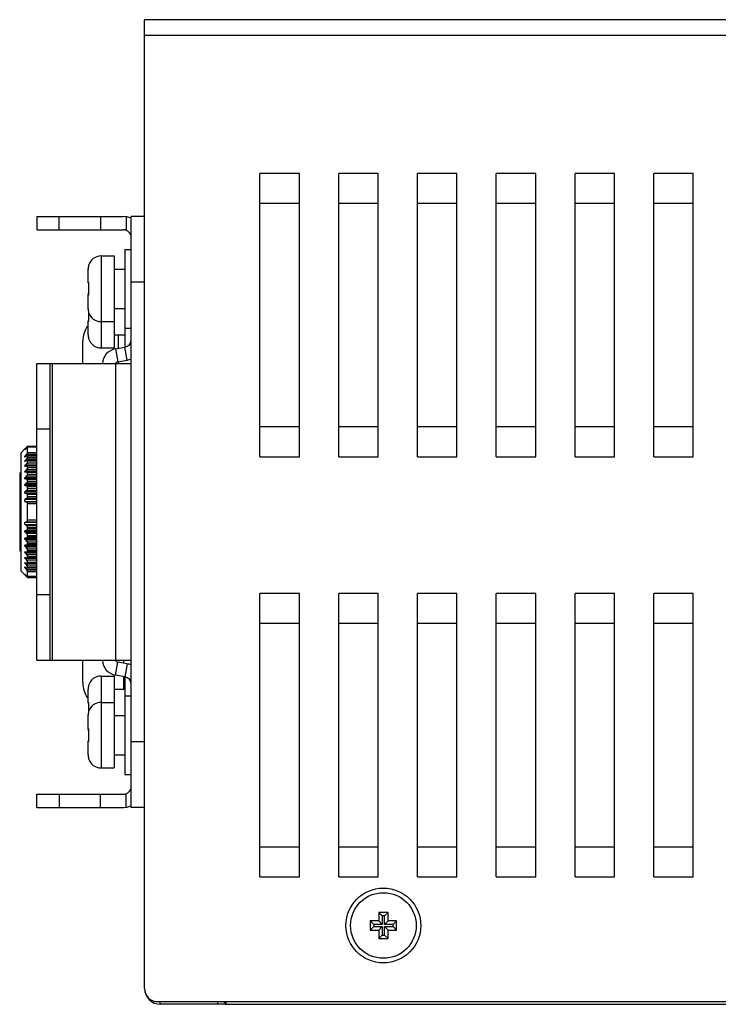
# Model space of a CAD drawing. Extents: x 758 to 1649, y -76 to 554.
# Tile 3 of 20: x 949 to 1002, y 169 to 244. Entities that reach past the tile are written whole.
import ezdxf

# ---------------------------------------------------------------- set-up
doc = ezdxf.new("R2010")
doc.units = 0
doc.header["$LTSCALE"] = 2
doc.header["$MEASUREMENT"] = 0
for name, color, linetype in [('3100320300-SDXF_CONTINUO66', 7, 'CONTINUOUS'), ('3105460500_DXF_CONTINUOU60', 7, 'CONTINUOUS'), ('3991140200_BDXF_CONTINUO51', 7, 'CONTINUOUS'), ('3991140300_CDXF_CONTINUO47', 7, 'CONTINUOUS'), ('46-111-501-1DXF_CONTINUO67', 7, 'CONTINUOUS'), ('BACK_PLATE_2DXF_CONTINUO65', 7, 'CONTINUOUS'), ('SNAP_2_DXF_CONTINUOUS_LINE', 7, 'CONTINUOUS')]:
    doc.layers.add(name, color=color, linetype=linetype)

msp = doc.modelspace()

# ---------------------------------------------------------------- linework, layer by layer
at = {"layer": '3100320300-SDXF_CONTINUO66', "color": 7, "linetype": 'Continuous'}
for p, q in [((956.834, 226.141), (956.834, 220.141)), ((956.834, 226.141), (957.334, 226.141)), ((955.034, 225.641), (955.034, 220.641)), ((955.034, 225.641), (956.034, 225.641)), ((956.034, 225.641), (956.034, 220.641)), ((954.034, 224.559), (954.034, 223.632)), ((954.034, 224.559), (954.034, 223.632)), ((954.047, 224.727), (954.047, 224.726)), ((954.068, 224.836), (954.062, 224.81)), ((954.075, 224.871), (954.067, 224.833)), ((954.078, 224.883), (954.075, 224.869)), ((954.08, 224.892), (954.078, 224.882)), ((954.082, 224.905), (954.082, 224.906)), ((956.034, 224.641), (956.834, 224.641)), ((954.079, 223.521), (954.082, 223.49)), ((954.068, 222.836), (954.062, 222.81)), ((954.075, 222.869), (954.067, 222.833)), ((954.08, 222.889), (954.071, 222.848)), ((954.082, 223.455), (954.075, 223.246)), ((954.075, 223.247), (954.075, 223.037)), ((954.075, 223.038), (954.081, 222.845)), ((954.078, 222.883), (954.075, 222.869)), ((954.08, 222.765), (954.076, 222.74)), ((954.08, 222.892), (954.078, 222.883)), ((954.082, 222.795), (954.08, 222.764)), ((954.086, 223.437), (954.081, 223.437)), ((954.081, 222.845), (954.082, 222.83)), ((954.086, 222.845), (954.081, 222.845)), ((954.082, 223.49), (954.082, 223.454)), ((954.082, 222.83), (954.082, 222.795)), ((954.034, 222.65), (954.034, 221.724)), ((954.034, 222.65), (954.034, 221.724)), ((954.047, 222.726), (954.042, 222.688)), ((954.047, 222.727), (954.047, 222.726)), ((954.034, 221.724), (954.034, 221.632)), ((954.034, 221.724), (954.034, 221.632)), ((954.047, 221.556), (954.051, 221.533)), ((954.047, 221.556), (954.047, 221.556)), ((954.078, 221.347), (954.075, 221.246)), ((956.034, 221.641), (956.834, 221.641)), ((954.034, 220.65), (954.034, 219.724)), ((954.034, 220.65), (954.034, 219.724)), ((954.075, 221.247), (954.075, 221.037)), ((954.075, 221.038), (954.081, 220.845)), ((954.08, 220.765), (954.076, 220.74)), ((954.082, 220.795), (954.08, 220.764)), ((954.081, 220.845), (954.082, 220.83)), ((954.086, 220.845), (954.081, 220.845)), ((954.082, 220.83), (954.082, 220.795)), ((955.034, 220.641), (955.034, 218.641)), ((955.034, 220.641), (956.034, 220.641)), ((956.034, 220.641), (956.034, 218.641)), ((956.834, 220.141), (956.834, 218.693)), ((956.834, 220.141), (957.334, 220.141)), ((954.047, 219.556), (954.051, 219.533)), ((954.047, 219.556), (954.047, 219.556)), ((956.034, 219.641), (956.834, 219.641)), ((955.034, 218.641), (956.034, 218.641)), ((955.034, 193.641), (955.034, 191.641)), ((955.034, 193.641), (956.034, 193.641)), ((956.034, 193.641), (956.034, 191.641)), ((956.834, 193.59), (956.834, 192.141)), ((954.068, 192.836), (954.062, 192.81)), ((954.075, 192.871), (954.067, 192.833)), ((954.078, 192.883), (954.075, 192.869)), ((954.08, 192.892), (954.078, 192.882)), ((954.082, 192.905), (954.082, 192.906)), ((954.034, 192.559), (954.034, 191.632)), ((954.034, 192.559), (954.034, 191.632)), ((954.047, 192.727), (954.047, 192.726)), ((956.034, 192.641), (956.834, 192.641)), ((956.834, 192.141), (956.834, 186.141)), ((956.834, 192.141), (957.334, 192.141)), ((954.082, 191.455), (954.075, 191.246)), ((954.079, 191.521), (954.082, 191.49)), ((954.086, 191.437), (954.081, 191.437)), ((954.082, 191.49), (954.082, 191.454)), ((955.034, 191.641), (955.034, 186.641)), ((955.034, 191.641), (956.034, 191.641)), ((956.034, 191.641), (956.034, 186.641)), ((954.034, 190.65), (954.034, 190.558)), ((954.034, 190.65), (954.034, 190.558)), ((954.034, 190.559), (954.034, 189.632)), ((954.034, 190.559), (954.034, 189.632)), ((954.047, 190.727), (954.047, 190.726)), ((954.068, 190.836), (954.062, 190.81)), ((954.075, 190.871), (954.067, 190.833)), ((954.075, 191.247), (954.075, 191.037)), ((954.075, 191.038), (954.078, 190.935)), ((954.078, 190.883), (954.075, 190.869)), ((954.08, 190.892), (954.078, 190.882)), ((954.082, 190.905), (954.082, 190.906)), ((956.034, 190.641), (956.834, 190.641)), ((954.042, 189.594), (954.047, 189.556)), ((954.047, 189.556), (954.047, 189.556)), ((954.067, 189.449), (954.076, 189.411)), ((954.071, 189.435), (954.074, 189.422)), ((954.074, 189.422), (954.08, 189.393)), ((954.082, 189.455), (954.075, 189.246)), ((954.075, 189.247), (954.075, 189.037)), ((954.075, 189.038), (954.081, 188.845)), ((954.076, 189.411), (954.078, 189.4)), ((954.078, 189.4), (954.08, 189.39)), ((954.079, 189.521), (954.082, 189.49)), ((954.086, 189.437), (954.081, 189.437)), ((954.082, 189.49), (954.082, 189.454)), ((954.034, 188.65), (954.034, 187.724)), ((954.034, 188.65), (954.034, 187.724)), ((954.08, 188.765), (954.076, 188.74)), ((954.082, 188.795), (954.08, 188.764)), ((954.081, 188.845), (954.082, 188.83)), ((954.086, 188.845), (954.081, 188.845)), ((954.082, 188.83), (954.082, 188.795)), ((954.047, 187.556), (954.047, 187.556)), ((956.034, 187.641), (956.834, 187.641)), ((955.034, 186.641), (956.034, 186.641)), ((956.834, 186.141), (957.334, 186.141))]:
    msp.add_line(p, q, dxfattribs=at)
for points in [[(954.047, 224.726), (954.041, 224.678), (954.036, 224.61), (954.034, 224.558)], [(954.064, 224.818), (954.06, 224.797), (954.056, 224.775), (954.051, 224.751), (954.047, 224.726)], [(954.062, 224.81), (954.057, 224.784), (954.052, 224.757), (954.052, 224.755)], [(954.082, 224.906), (954.081, 224.9), (954.08, 224.892)], [(954.07, 223.571), (954.069, 223.573), (954.069, 223.571), (954.072, 223.562)], [(954.072, 223.562), (954.076, 223.545), (954.079, 223.521)], [(954.064, 222.818), (954.06, 222.797), (954.056, 222.775), (954.051, 222.751), (954.047, 222.726)], [(954.062, 222.81), (954.057, 222.784), (954.052, 222.757), (954.052, 222.755)], [(954.076, 222.74), (954.073, 222.722), (954.07, 222.712), (954.069, 222.71)], [(954.034, 221.724), (954.036, 221.674), (954.041, 221.606), (954.047, 221.556)], [(954.047, 221.556), (954.052, 221.525), (954.057, 221.498), (954.062, 221.472), (954.067, 221.449), (954.076, 221.411)], [(954.076, 221.411), (954.079, 221.397), (954.081, 221.385), (954.082, 221.378), (954.082, 221.377)], [(954.076, 220.74), (954.073, 220.722), (954.07, 220.712), (954.069, 220.71)], [(954.034, 219.724), (954.036, 219.674), (954.041, 219.606), (954.047, 219.556)], [(954.047, 219.556), (954.052, 219.525), (954.057, 219.498), (954.062, 219.472), (954.067, 219.449), (954.076, 219.411)], [(954.076, 219.411), (954.079, 219.397), (954.081, 219.385), (954.082, 219.378), (954.082, 219.377)], [(954.064, 192.818), (954.06, 192.797), (954.056, 192.775), (954.051, 192.751), (954.047, 192.726)], [(954.062, 192.81), (954.057, 192.784), (954.052, 192.757), (954.052, 192.755)], [(954.082, 192.906), (954.081, 192.9), (954.08, 192.892)], [(954.047, 192.726), (954.041, 192.678), (954.036, 192.61), (954.034, 192.558)], [(954.07, 191.571), (954.069, 191.573), (954.069, 191.571), (954.072, 191.562)], [(954.072, 191.562), (954.076, 191.545), (954.079, 191.521)], [(954.047, 190.726), (954.041, 190.678), (954.036, 190.61), (954.034, 190.558)], [(954.064, 190.818), (954.06, 190.797), (954.056, 190.775), (954.051, 190.751), (954.047, 190.726)], [(954.062, 190.81), (954.057, 190.784), (954.052, 190.757), (954.052, 190.755)], [(954.082, 190.906), (954.081, 190.9), (954.08, 190.892)], [(954.047, 189.556), (954.052, 189.525), (954.057, 189.498), (954.062, 189.472), (954.067, 189.449)], [(954.07, 189.571), (954.069, 189.573), (954.069, 189.571), (954.072, 189.562)], [(954.072, 189.562), (954.076, 189.545), (954.079, 189.521)], [(954.076, 188.74), (954.073, 188.722), (954.07, 188.712), (954.069, 188.71)], [(954.034, 187.724), (954.036, 187.674), (954.041, 187.606), (954.047, 187.556)], [(954.047, 187.556), (954.052, 187.525), (954.057, 187.498), (954.062, 187.472), (954.067, 187.449), (954.076, 187.411)], [(954.076, 187.411), (954.079, 187.397), (954.081, 187.385), (954.082, 187.378), (954.082, 187.377)]]:
    msp.add_lwpolyline(points, dxfattribs=at)
for centre, radius, start, end in [((955.034, 224.641), 1, 90, 162.90438), ((955.128, 224.559), 1.094, 177.36656, 180.00149), ((955.123, 224.559), 1.089, 174.13437, 176.83219), ((955.126, 224.559), 1.092, 176.83059, 177.36657), ((955.119, 224.559), 1.085, 171.13196, 174.13531), ((954.174, 224.906), 0.1, 162.90438, 193.38397), ((954.083, 224.675), 0.261, 89.33734, 91.05423), ((954.182, 224.904), 0.101, 161.72235, 179.4422), ((954.181, 224.904), 0.0992, 179.45866, 181.18352), ((954.134, 223.632), 0.1, 180, 231.93661), ((954.148, 223.631), 0.101, 177.10657, 217.23926), ((954.147, 223.63), 0.099, 217.28441, 220.57327), ((958.946, 221.795), 4.987, 167.81279, 167.96135), ((954.174, 222.906), 0.1, 162.90438, 193.38397), ((954.134, 222.65), 0.1, 128.04432, 179.99886), ((955.118, 222.559), 1.084, 171.13123, 173.15116), ((953.785, 222.772), 0.3, 347.28582, 347.73066), ((955.13, 221.724), 1.096, 180.00002, 180.18926), ((955.129, 221.724), 1.094, 180.18866, 182.63865), ((954.134, 221.632), 0.1, 180, 202.36186), ((955.123, 221.724), 1.089, 182.63708, 185.84811), ((955.119, 221.723), 1.085, 185.84718, 188.868), ((954.174, 221.377), 0.1, 166.61681, 197.09562), ((954.083, 221.604), 0.257, 268.93198, 270.67666), ((955.034, 221.641), 1, 197.09562, 270), ((954.181, 221.379), 0.0992, 178.827, 181.21738), ((954.182, 221.379), 0.101, 181.2269, 198.27388), ((954.134, 220.65), 0.1, 128.04432, 179.99886), ((953.785, 220.772), 0.3, 347.28582, 347.73066), ((955.13, 219.724), 1.096, 180.00002, 180.18926), ((955.129, 219.724), 1.094, 180.18866, 182.63865), ((955.123, 219.724), 1.089, 182.63708, 185.84811), ((955.119, 219.723), 1.085, 185.84718, 188.868), ((954.174, 219.377), 0.1, 166.61681, 197.09562), ((954.083, 219.604), 0.257, 268.93198, 270.67666), ((955.034, 219.641), 1, 197.09562, 270), ((954.181, 219.379), 0.0992, 178.827, 181.21738), ((954.182, 219.379), 0.101, 181.2269, 198.27388), ((955.034, 192.641), 1, 90, 162.90438), ((954.174, 192.906), 0.1, 162.90438, 193.38397), ((954.083, 192.675), 0.261, 89.33734, 91.05423), ((954.182, 192.904), 0.101, 161.72235, 179.4422), ((954.181, 192.904), 0.0992, 179.45866, 181.18352), ((955.128, 192.559), 1.094, 177.36656, 180.00149), ((955.123, 192.559), 1.089, 174.13437, 176.83219), ((955.126, 192.559), 1.092, 176.83059, 177.36657), ((955.119, 192.559), 1.085, 171.13196, 174.13531), ((954.134, 191.632), 0.1, 180, 231.93661), ((954.148, 191.631), 0.101, 177.10657, 217.23926), ((954.147, 191.63), 0.099, 217.28441, 220.57327), ((955.034, 190.641), 1, 90, 162.90438), ((954.134, 190.65), 0.1, 157.63719, 179.99886), ((955.128, 190.559), 1.094, 177.36656, 180.00149), ((955.123, 190.559), 1.089, 174.13437, 176.83219), ((955.126, 190.559), 1.092, 176.83059, 177.36657), ((955.119, 190.559), 1.085, 171.13196, 174.13531), ((954.174, 190.906), 0.1, 162.90438, 193.38397), ((954.083, 190.675), 0.261, 89.33734, 91.05423), ((954.182, 190.904), 0.101, 161.72235, 179.4422), ((954.181, 190.904), 0.0992, 179.45866, 181.18352), ((954.134, 189.632), 0.1, 180, 231.93661), ((955.118, 189.723), 1.084, 186.84725, 188.86873), ((954.148, 189.631), 0.101, 177.10657, 217.23926), ((957.881, 190.273), 3.901, 192.00186, 192.40227), ((954.147, 189.63), 0.099, 217.28441, 220.57327), ((954.174, 189.377), 0.1, 166.61681, 197.09562), ((954.134, 188.65), 0.1, 128.04432, 179.99886), ((953.785, 188.772), 0.3, 347.28582, 347.73066), ((955.13, 187.724), 1.096, 180.00002, 180.18926), ((955.129, 187.724), 1.094, 180.18866, 182.63865), ((955.123, 187.724), 1.089, 182.63708, 185.84811), ((955.119, 187.723), 1.085, 185.84718, 188.868), ((954.174, 187.377), 0.1, 166.61681, 197.09562), ((954.083, 187.604), 0.257, 268.93198, 270.67666), ((955.034, 187.641), 1, 197.09562, 270), ((954.181, 187.379), 0.0992, 178.827, 181.21738), ((954.182, 187.379), 0.101, 181.2269, 198.27388)]:
    msp.add_arc(centre, radius, start, end, dxfattribs=at)
for points, start_tangent, end_tangent in [([(954.083, 224.904), (954.077, 224.877), (954.068, 224.835), (954.057, 224.784), (954.047, 224.727)], (-0.182552, -0.983196), (-0.153886, -0.988089)), ([(954.086, 224.935), (954.087, 224.929), (954.084, 224.909), (954.083, 224.904)], (0.999969, -0.007917), (-0.182552, -0.983196)), ([(954.034, 223.632), (954.036, 223.634), (954.04, 223.635), (954.047, 223.636)], (0.000042, 1), (0.996681, 0.081408)), ([(954.047, 223.636), (954.056, 223.631), (954.065, 223.616), (954.074, 223.592), (954.081, 223.56)], (0.996644, 0.081859), (0.166879, -0.985977)), ([(954.081, 223.56), (954.085, 223.522), (954.087, 223.481), (954.086, 223.437)], (0.166879, -0.985977), (-0.054371, -0.998521)), ([(954.068, 222.835), (954.057, 222.784), (954.047, 222.727)], (-0.208742, -0.977971), (-0.153886, -0.988089)), ([(954.086, 223.437), (954.079, 223.24), (954.079, 223.042), (954.086, 222.845)], (-0.054413, -0.998519), (0.05441, -0.998519)), ([(954.086, 222.845), (954.087, 222.795), (954.084, 222.747), (954.078, 222.708)], (0.054363, -0.998521), (-0.21252, -0.977157)), ([(954.047, 222.646), (954.04, 222.647), (954.036, 222.649), (954.034, 222.65)], (-0.996681, 0.081412), (-0.000048, 1)), ([(954.047, 222.646), (954.053, 222.684), (954.071, 222.717)], (-0.04951, 0.998774), (0.650489, 0.759516)), ([(954.077, 222.706), (954.068, 222.674), (954.057, 222.653), (954.047, 222.646)], (-0.2201, -0.975477), (-0.996519, 0.083372)), ([(954.034, 221.632), (954.036, 221.634), (954.039, 221.635)], (0.000042, 1), (0.975873, 0.218339)), ([(954.047, 221.556), (954.056, 221.507), (954.065, 221.461), (954.074, 221.422), (954.081, 221.39)], (0.154042, -0.988064), (0.214576, -0.976707)), ([(954.082, 221.335), (954.079, 221.24), (954.079, 221.042), (954.086, 220.845)], (-0.034315, -0.999411), (0.05441, -0.998519)), ([(954.081, 221.39), (954.085, 221.367), (954.087, 221.352), (954.086, 221.347)], (0.214576, -0.976707), (-0.999967, -0.00808)), ([(954.047, 220.646), (954.04, 220.647), (954.036, 220.649), (954.034, 220.65)], (-0.996681, 0.081412), (-0.000048, 1)), ([(954.047, 220.646), (954.053, 220.684), (954.071, 220.717)], (-0.04951, 0.998774), (0.650489, 0.759516)), ([(954.077, 220.706), (954.068, 220.674), (954.057, 220.653), (954.047, 220.646)], (-0.2201, -0.975477), (-0.996519, 0.083372)), ([(954.086, 220.845), (954.087, 220.795), (954.084, 220.747), (954.078, 220.708)], (0.054363, -0.998521), (-0.21252, -0.977157)), ([(954.047, 219.556), (954.056, 219.507), (954.065, 219.461), (954.074, 219.422), (954.081, 219.39)], (0.154042, -0.988064), (0.214576, -0.976707)), ([(954.081, 219.39), (954.085, 219.367), (954.087, 219.352), (954.086, 219.347)], (0.214576, -0.976707), (-0.999967, -0.00808)), ([(954.083, 192.904), (954.077, 192.877), (954.068, 192.835), (954.057, 192.784), (954.047, 192.727)], (-0.182552, -0.983196), (-0.153886, -0.988089)), ([(954.086, 192.935), (954.087, 192.929), (954.084, 192.909), (954.083, 192.904)], (0.999969, -0.007917), (-0.182552, -0.983196)), ([(954.034, 191.632), (954.036, 191.634), (954.04, 191.635), (954.047, 191.636)], (0.000042, 1), (0.996681, 0.081408)), ([(954.047, 191.636), (954.056, 191.631), (954.065, 191.616), (954.074, 191.592), (954.081, 191.56)], (0.996644, 0.081859), (0.166879, -0.985977)), ([(954.086, 191.437), (954.079, 191.24), (954.079, 191.042), (954.082, 190.948)], (-0.054413, -0.998519), (0.034315, -0.999411)), ([(954.081, 191.56), (954.085, 191.522), (954.087, 191.481), (954.086, 191.437)], (0.166879, -0.985977), (-0.054371, -0.998521)), ([(954.039, 190.648), (954.036, 190.649), (954.034, 190.65)], (-0.975912, 0.218165), (-0.000048, 1)), ([(954.083, 190.904), (954.077, 190.877), (954.068, 190.835), (954.057, 190.784), (954.047, 190.727)], (-0.182552, -0.983196), (-0.153886, -0.988089)), ([(954.086, 190.935), (954.087, 190.929), (954.084, 190.909), (954.083, 190.904)], (0.999969, -0.007917), (-0.182552, -0.983196)), ([(954.034, 189.632), (954.036, 189.634), (954.04, 189.635), (954.047, 189.636)], (0.000042, 1), (0.996681, 0.081408)), ([(954.047, 189.636), (954.056, 189.631), (954.065, 189.616), (954.074, 189.592), (954.081, 189.56)], (0.996644, 0.081859), (0.166879, -0.985977)), ([(954.047, 189.556), (954.056, 189.507), (954.065, 189.461)], (0.154042, -0.988064), (0.207302, -0.978277)), ([(954.086, 189.437), (954.079, 189.24), (954.079, 189.042), (954.086, 188.845)], (-0.054413, -0.998519), (0.05441, -0.998519)), ([(954.081, 189.56), (954.085, 189.522), (954.087, 189.481), (954.086, 189.437)], (0.166879, -0.985977), (-0.054371, -0.998521)), ([(954.047, 188.646), (954.04, 188.647), (954.036, 188.649), (954.034, 188.65)], (-0.996681, 0.081412), (-0.000048, 1)), ([(954.047, 188.646), (954.053, 188.684), (954.071, 188.717)], (-0.04951, 0.998774), (0.650489, 0.759516)), ([(954.077, 188.706), (954.068, 188.674), (954.057, 188.653), (954.047, 188.646)], (-0.2201, -0.975477), (-0.996519, 0.083372)), ([(954.086, 188.845), (954.087, 188.795), (954.084, 188.747), (954.078, 188.708)], (0.054363, -0.998521), (-0.21252, -0.977157)), ([(954.047, 187.556), (954.056, 187.507), (954.065, 187.461), (954.074, 187.422), (954.081, 187.39)], (0.154042, -0.988064), (0.214576, -0.976707)), ([(954.081, 187.39), (954.085, 187.367), (954.087, 187.352), (954.086, 187.347)], (0.214576, -0.976707), (-0.999967, -0.00808))]:
    msp.add_spline(points, degree=3, dxfattribs=dict(at, start_tangent=start_tangent, end_tangent=end_tangent))
at = {"layer": '3105460500_DXF_CONTINUOU60', "color": 7, "linetype": 'Continuous'}
for p, q in [((976.184, 175.641), (976.452, 175.373)), ((976.884, 175.641), (976.184, 175.641)), ((976.184, 175.641), (976.184, 174.991)), ((976.884, 175.641), (976.616, 175.373)), ((976.884, 174.991), (976.884, 175.641)), ((975.534, 174.991), (975.802, 174.723)), ((976.184, 174.991), (975.534, 174.991)), ((975.534, 174.991), (975.534, 174.291)), ((976.184, 174.991), (976.452, 174.723)), ((976.616, 175.373), (976.452, 175.373)), ((976.452, 175.373), (976.452, 174.723)), ((976.616, 174.723), (976.616, 175.373)), ((976.884, 174.991), (976.616, 174.723)), ((977.534, 174.991), (976.884, 174.991)), ((977.534, 174.991), (977.266, 174.723)), ((977.534, 174.291), (977.534, 174.991)), ((975.534, 174.291), (975.802, 174.559)), ((975.534, 174.291), (976.184, 174.291)), ((976.452, 174.723), (975.802, 174.723)), ((975.802, 174.723), (975.802, 174.559)), ((975.802, 174.559), (976.452, 174.559)), ((976.184, 174.291), (976.452, 174.559)), ((976.184, 174.291), (976.184, 173.641)), ((976.452, 174.559), (976.452, 173.909)), ((977.266, 174.723), (976.616, 174.723)), ((976.884, 174.291), (976.616, 174.559)), ((976.616, 174.559), (977.266, 174.559)), ((976.616, 173.909), (976.616, 174.559)), ((976.884, 174.291), (977.534, 174.291)), ((976.884, 173.641), (976.884, 174.291)), ((977.266, 174.559), (977.266, 174.723)), ((977.534, 174.291), (977.266, 174.559)), ((976.184, 173.641), (976.452, 173.909)), ((976.184, 173.641), (976.884, 173.641)), ((976.452, 173.909), (976.616, 173.909)), ((976.884, 173.641), (976.616, 173.909))]:
    msp.add_line(p, q, dxfattribs=at)
msp.add_circle((976.534, 174.641), 2.5, dxfattribs=at)
at = {"layer": '3991140200_BDXF_CONTINUO51', "color": 7, "linetype": 'Continuous'}
for p, q in [((959.534, 168.641), (959.534, 168.841)), ((963.934, 168.641), (963.934, 168.841)), ((964.434, 168.641), (964.434, 168.841)), ((964.484, 168.841), (964.484, 168.641)), ((964.534, 168.841), (964.534, 168.647)), ((964.434, 168.641), (959.534, 168.641)), ((964.484, 168.641), (1046.684, 168.641))]:
    msp.add_line(p, q, dxfattribs=at)
msp.add_arc((959.534, 169.841), 1.2, 180, 270, dxfattribs=at)
for points, start_tangent, end_tangent in [([(964.493, 168.641), (964.501, 168.641), (964.513, 168.641), (964.534, 168.644)], (0.999992, -0.003874), (0.584278, 0.811554)), ([(964.534, 168.644), (964.534, 168.647)], (0.584278, 0.811554), (0, 1))]:
    msp.add_spline(points, degree=3, dxfattribs=dict(at, start_tangent=start_tangent, end_tangent=end_tangent))
at = {"layer": '3991140300_CDXF_CONTINUO47', "color": 3, "linetype": 'Continuous'}
for p, q in [((958.334, 169.841), (958.334, 243.641)), ((1054.334, 243.641), (958.334, 243.641)), ((1053.134, 242.441), (958.334, 242.441)), ((967.134, 210.35), (967.134, 231.932)), ((970.134, 231.932), (967.134, 231.932)), ((970.134, 210.35), (970.134, 231.932)), ((973.134, 210.35), (973.134, 231.932)), ((976.134, 231.932), (973.134, 231.932)), ((976.134, 210.35), (976.134, 231.932)), ((979.134, 210.35), (979.134, 231.932)), ((982.134, 231.932), (979.134, 231.932)), ((982.134, 210.35), (982.134, 231.932)), ((985.134, 210.35), (985.134, 231.932)), ((988.134, 231.932), (985.134, 231.932)), ((988.134, 210.35), (988.134, 231.932)), ((991.134, 210.35), (991.134, 231.932)), ((994.134, 231.932), (991.134, 231.932)), ((994.134, 210.35), (994.134, 231.932)), ((997.134, 210.35), (997.134, 231.932)), ((1000.134, 231.932), (997.134, 231.932)), ((1000.134, 210.35), (1000.134, 231.932)), ((970.134, 229.641), (967.134, 229.641)), ((976.134, 229.641), (973.134, 229.641)), ((982.134, 229.641), (979.134, 229.641)), ((988.134, 229.641), (985.134, 229.641)), ((994.134, 229.641), (991.134, 229.641)), ((1000.134, 229.641), (997.134, 229.641)), ((967.134, 212.641), (970.134, 212.641)), ((973.134, 212.641), (976.134, 212.641)), ((979.134, 212.641), (982.134, 212.641)), ((985.134, 212.641), (988.134, 212.641)), ((991.134, 212.641), (994.134, 212.641)), ((997.134, 212.641), (1000.134, 212.641)), ((967.134, 210.35), (970.134, 210.35)), ((973.134, 210.35), (976.134, 210.35)), ((979.134, 210.35), (982.134, 210.35)), ((985.134, 210.35), (988.134, 210.35)), ((991.134, 210.35), (994.134, 210.35)), ((997.134, 210.35), (1000.134, 210.35)), ((967.134, 178.35), (967.134, 199.932)), ((970.134, 199.932), (967.134, 199.932)), ((970.134, 178.35), (970.134, 199.932)), ((973.134, 178.35), (973.134, 199.932)), ((976.134, 199.932), (973.134, 199.932)), ((976.134, 178.35), (976.134, 199.932)), ((979.134, 178.35), (979.134, 199.932)), ((982.134, 199.932), (979.134, 199.932)), ((982.134, 178.35), (982.134, 199.932)), ((985.134, 178.35), (985.134, 199.932)), ((988.134, 199.932), (985.134, 199.932)), ((988.134, 178.35), (988.134, 199.932)), ((991.134, 178.35), (991.134, 199.932)), ((994.134, 199.932), (991.134, 199.932)), ((994.134, 178.35), (994.134, 199.932)), ((997.134, 178.35), (997.134, 199.932)), ((1000.134, 199.932), (997.134, 199.932)), ((1000.134, 178.35), (1000.134, 199.932)), ((970.134, 197.641), (967.134, 197.641)), ((976.134, 197.641), (973.134, 197.641)), ((982.134, 197.641), (979.134, 197.641)), ((988.134, 197.641), (985.134, 197.641)), ((994.134, 197.641), (991.134, 197.641)), ((1000.134, 197.641), (997.134, 197.641)), ((967.134, 180.641), (970.134, 180.641)), ((973.134, 180.641), (976.134, 180.641)), ((979.134, 180.641), (982.134, 180.641)), ((985.134, 180.641), (988.134, 180.641)), ((991.134, 180.641), (994.134, 180.641)), ((997.134, 180.641), (1000.134, 180.641)), ((967.134, 178.35), (970.134, 178.35)), ((973.134, 178.35), (976.134, 178.35)), ((979.134, 178.35), (982.134, 178.35)), ((985.134, 178.35), (988.134, 178.35)), ((991.134, 178.35), (994.134, 178.35)), ((997.134, 178.35), (1000.134, 178.35)), ((959.334, 168.841), (1052.134, 168.841))]:
    msp.add_line(p, q, dxfattribs=at)
msp.add_circle((976.534, 174.641), 2.85, dxfattribs=at)
msp.add_arc((959.334, 169.841), 1, 180, 270, dxfattribs=at)
at = {"layer": '46-111-501-1DXF_CONTINUO67', "color": 6, "linetype": 'Continuous'}
for p, q in [((948.934, 210.641), (949.234, 210.941)), ((949.277, 210.983), (949.234, 210.941)), ((949.234, 210.89), (949.234, 210.909)), ((949.255, 210.909), (949.234, 210.909)), ((949.32, 211.025), (949.277, 210.983)), ((949.33, 211.035), (949.32, 211.025)), ((949.363, 211.068), (949.33, 211.035)), ((949.341, 211.022), (949.363, 211.045)), ((949.363, 211.045), (949.405, 211.045)), ((949.434, 211.127), (949.434, 211.136)), ((950.134, 211.136), (949.434, 211.136)), ((949.434, 211.127), (950.134, 211.127)), ((949.434, 210.663), (949.434, 211.071)), ((950.134, 211.071), (949.434, 211.071)), ((948.934, 201.641), (948.934, 210.641)), ((949.234, 210.327), (949.234, 210.395)), ((949.358, 210.395), (949.234, 210.395)), ((949.234, 209.999), (949.234, 210.049)), ((949.356, 210.049), (949.234, 210.049)), ((949.361, 210.544), (950.134, 210.544)), ((949.363, 210.202), (950.134, 210.202)), ((949.434, 210.663), (950.134, 210.663)), ((950.134, 210.417), (949.434, 210.417)), ((949.434, 210.329), (949.434, 210.41)), ((950.134, 210.41), (949.434, 210.41)), ((949.434, 210.329), (950.134, 210.329)), ((950.134, 210.064), (949.434, 210.064)), ((949.434, 209.953), (949.434, 210.051)), ((950.134, 210.051), (949.434, 210.051)), ((949.234, 209.611), (949.234, 209.669)), ((950.134, 209.669), (949.234, 209.669)), ((949.244, 209.614), (949.234, 209.611)), ((949.363, 209.82), (950.134, 209.82)), ((949.363, 209.646), (949.394, 209.651)), ((949.363, 209.379), (950.134, 209.379)), ((950.134, 209.651), (949.394, 209.651)), ((950.134, 209.646), (949.394, 209.646)), ((949.434, 209.953), (950.134, 209.953)), ((949.434, 209.517), (949.434, 209.629)), ((950.134, 209.629), (949.434, 209.629)), ((949.434, 209.517), (950.134, 209.517)), ((948.834, 209.041), (948.834, 203.241)), ((949.234, 209.168), (949.234, 209.234)), ((950.134, 209.234), (949.234, 209.234)), ((949.363, 209.184), (949.234, 209.168)), ((949.234, 208.677), (949.234, 208.749)), ((950.134, 208.749), (949.234, 208.749)), ((949.234, 208.677), (950.134, 208.677)), ((949.363, 208.674), (949.234, 208.677)), ((949.363, 209.184), (949.38, 209.185)), ((949.363, 208.888), (950.134, 208.888)), ((949.363, 208.674), (949.365, 208.674)), ((950.134, 208.674), (949.363, 208.674)), ((950.134, 209.185), (949.379, 209.185)), ((950.134, 209.184), (949.379, 209.184)), ((949.434, 209.029), (949.434, 209.152)), ((950.134, 209.152), (949.434, 209.152)), ((949.434, 209.029), (950.134, 209.029)), ((949.434, 208.494), (949.434, 208.628)), ((950.134, 208.628), (949.434, 208.628)), ((949.234, 208.146), (949.234, 208.223)), ((950.134, 208.223), (949.234, 208.223)), ((949.234, 208.146), (950.134, 208.146)), ((949.363, 208.124), (949.234, 208.146)), ((949.363, 208.354), (950.134, 208.354)), ((950.134, 208.124), (949.363, 208.124)), ((949.363, 207.784), (950.134, 207.784)), ((949.434, 208.494), (950.134, 208.494)), ((949.434, 207.923), (949.434, 208.065)), ((950.134, 208.065), (949.434, 208.065)), ((949.434, 207.923), (950.134, 207.923)), ((949.234, 207.584), (949.234, 207.665)), ((950.134, 207.665), (949.234, 207.665)), ((949.234, 207.584), (950.134, 207.584)), ((949.234, 206.941), (949.234, 207.082)), ((950.134, 207.082), (949.234, 207.082)), ((950.134, 207.543), (949.363, 207.543)), ((949.363, 207.189), (950.134, 207.189)), ((949.434, 207.323), (949.434, 207.472)), ((950.134, 207.472), (949.434, 207.472)), ((949.434, 207.323), (950.134, 207.323)), ((949.234, 206.941), (950.134, 206.941)), ((950.134, 206.883), (949.361, 206.883)), ((949.434, 205.518), (949.434, 206.763)), ((950.134, 206.763), (949.434, 206.763)), ((950.134, 205.518), (949.434, 205.518)), ((949.234, 205.2), (949.234, 205.341)), ((950.134, 205.341), (949.234, 205.341)), ((949.234, 205.2), (950.134, 205.2)), ((949.361, 205.398), (950.134, 205.398)), ((950.134, 205.093), (949.363, 205.093)), ((949.434, 204.836), (949.434, 204.959)), ((949.434, 204.959), (950.134, 204.959)), ((950.134, 204.836), (949.434, 204.836)), ((949.234, 204.617), (949.234, 204.699)), ((950.134, 204.699), (949.234, 204.699)), ((949.234, 204.617), (950.134, 204.617)), ((949.234, 204.136), (949.363, 204.158)), ((949.234, 204.059), (949.234, 204.136)), ((950.134, 204.136), (949.234, 204.136)), ((949.234, 204.059), (950.134, 204.059)), ((949.363, 204.74), (950.134, 204.74)), ((950.134, 204.498), (949.363, 204.498)), ((949.363, 204.158), (950.134, 204.158)), ((949.434, 204.242), (949.434, 204.36)), ((949.434, 204.36), (950.134, 204.36)), ((950.134, 204.242), (949.434, 204.242)), ((949.234, 203.605), (949.363, 203.609)), ((949.234, 203.533), (949.234, 203.605)), ((950.134, 203.605), (949.234, 203.605)), ((949.234, 203.533), (950.134, 203.533)), ((950.134, 203.929), (949.363, 203.929)), ((949.363, 203.609), (950.134, 203.609)), ((950.134, 203.394), (949.363, 203.394)), ((949.434, 203.677), (949.434, 203.788)), ((949.434, 203.788), (950.134, 203.788)), ((950.134, 203.677), (949.434, 203.677)), ((949.234, 203.049), (949.234, 203.115)), ((949.234, 203.115), (949.363, 203.099)), ((949.234, 203.049), (950.134, 203.049)), ((949.234, 202.613), (949.234, 202.671)), ((949.234, 202.671), (949.244, 202.669)), ((949.234, 202.613), (950.134, 202.613)), ((949.363, 203.099), (949.376, 203.098)), ((950.134, 202.903), (949.363, 202.903)), ((949.375, 203.099), (950.134, 203.099)), ((950.134, 203.098), (949.375, 203.098)), ((949.389, 202.637), (950.134, 202.637)), ((950.134, 202.633), (949.389, 202.633)), ((949.434, 203.151), (949.434, 203.254)), ((949.434, 203.254), (950.134, 203.254)), ((950.134, 203.151), (949.434, 203.151)), ((949.434, 202.673), (949.434, 202.765)), ((949.434, 202.765), (950.134, 202.765)), ((950.134, 202.673), (949.434, 202.673)), ((949.234, 202.233), (949.234, 202.283)), ((949.234, 202.233), (949.356, 202.233)), ((949.234, 201.888), (949.234, 201.956)), ((949.234, 201.888), (949.358, 201.888)), ((950.134, 202.463), (949.363, 202.463)), ((950.134, 202.081), (949.363, 202.081)), ((950.134, 202.221), (949.402, 202.221)), ((950.134, 201.868), (949.413, 201.868)), ((949.434, 202.249), (949.434, 202.329)), ((949.434, 202.329), (950.134, 202.329)), ((950.134, 202.249), (949.434, 202.249)), ((949.434, 201.886), (949.434, 201.954)), ((949.434, 201.954), (950.134, 201.954)), ((950.134, 201.886), (949.434, 201.886)), ((948.934, 201.641), (949.234, 201.341)), ((949.234, 201.374), (949.234, 201.393)), ((949.234, 201.374), (949.255, 201.374)), ((949.234, 201.341), (949.277, 201.299)), ((949.277, 201.299), (949.32, 201.257)), ((949.32, 201.257), (949.33, 201.247)), ((949.33, 201.247), (949.363, 201.214)), ((949.363, 201.237), (949.341, 201.26)), ((950.134, 201.739), (949.361, 201.739)), ((949.413, 201.237), (949.363, 201.237)), ((949.423, 201.156), (949.428, 201.152)), ((949.428, 201.152), (949.431, 201.15)), ((950.134, 201.228), (949.431, 201.228)), ((949.431, 201.15), (949.432, 201.149)), ((949.432, 201.228), (949.434, 201.229)), ((949.434, 201.6), (949.434, 201.619)), ((949.434, 201.619), (950.134, 201.619)), ((950.134, 201.6), (949.434, 201.6)), ((949.434, 201.229), (949.434, 201.238)), ((949.434, 201.238), (950.134, 201.238)), ((950.134, 201.229), (949.434, 201.229)), ((949.434, 201.147), (949.434, 201.155)), ((949.434, 201.155), (950.134, 201.155)), ((950.134, 201.147), (949.434, 201.147))]:
    msp.add_line(p, q, dxfattribs=at)
for centre, radius, start, end in [((974.629, 187.153), 34.774, 136.65379, 136.9104), ((971.661, 185.875), 33.595, 131.58738, 131.87734), ((952.914, 207.469), 5.056, 134.09385, 134.61562), ((951.06, 209.38), 2.394, 133.52368, 134.0566), ((950.655, 209.806), 1.806, 133.15545, 133.50916), ((979.23, 184.977), 39.317, 139.43791, 139.72308), ((964.694, 182.369), 31.948, 118.67771, 118.94043), ((978.059, 185.876), 37.619, 139.71225, 140.01554), ((963.14, 176.573), 36.203, 112.36869, 112.58854), ((977.62, 185.547), 37.251, 139.33809, 139.64203), ((976.683, 185.209), 36.477, 138.50046, 138.80567), ((962.019, 162.703), 48.619, 105.08808, 105.23321), ((948.934, 209.041), 0.1, 90, 180), ((975.305, 184.838), 35.375, 137.16629, 137.47297), ((973.573, 184.382), 34.07, 135.28314, 135.59077), ((971.596, 183.757), 32.736, 132.77838, 133.08523), ((962.32, 248.354), 42.819, 252.20551, 252.38581), ((969.499, 182.814), 31.616, 129.55991, 129.8623), ((964.358, 239.899), 36.262, 245.35136, 245.57124), ((964.514, 172.047), 36.632, 114.43358, 114.6513), ((969.279, 229.204), 31.272, 230.13604, 230.44175), ((962.478, 163.433), 43.338, 107.61527, 107.79341), ((971.358, 228.27), 32.387, 226.91312, 227.22327), ((973.317, 227.649), 33.712, 224.40759, 224.7185), ((975.034, 227.195), 35.007, 222.52542, 222.83532), ((948.934, 203.241), 0.1, 180, 270), ((976.4, 226.825), 36.101, 221.19274, 221.50113), ((977.33, 226.487), 36.869, 220.3564, 220.66349), ((962.174, 250.153), 49.213, 254.76768, 254.91105), ((963.306, 236.108), 36.635, 247.41276, 247.63002), ((977.764, 226.158), 37.234, 219.98289, 220.28932), ((964.873, 230.239), 32.319, 241.06108, 241.32078), ((978.929, 227.049), 38.921, 220.27547, 220.56354), ((971.898, 226.673), 33.952, 228.12419, 228.4111), ((974.364, 224.88), 34.41, 223.08826, 223.34758), ((947.653, 199.617), 2.356, 42.18144, 43.45367), ((953.364, 205.28), 5.704, 225.46102, 225.7355), ((952.032, 203.915), 3.797, 225.74549, 226.08224), ((950.912, 202.751), 2.182, 226.07638, 226.26666), ((950.198, 202.005), 1.149, 226.25405, 226.77271), ((950.194, 202.002), 1.144, 226.8106, 227.10076), ((951.604, 203.52), 3.216, 227.10971, 227.2426), ((949.753, 201.516), 0.488, 227.15615, 227.53887)]:
    msp.add_arc(centre, radius, start, end, dxfattribs=at)
for points, start_tangent, end_tangent in [([(949.361, 211.003), (949.387, 211.028), (949.412, 211.051), (949.434, 211.071)], (0.714421, 0.699716), (0.749869, 0.661586)), ([(949.408, 211.095), (949.393, 211.077), (949.363, 211.045)], (-0.661294, -0.750127), (-0.687031, -0.726628)), ([(949.434, 211.127), (949.429, 211.118), (949.415, 211.102), (949.408, 211.095)], (-0.400022, -0.916506), (-0.661294, -0.750127)), ([(949.42, 211.123), (949.434, 211.136)], (0.729558, 0.683919), (0.771742, 0.635936)), ([(949.434, 210.663), (949.428, 210.643), (949.414, 210.615), (949.392, 210.582), (949.361, 210.544)], (-0.119623, -0.992819), (-0.650252, -0.759719)), ([(949.363, 210.397), (949.396, 210.413), (949.417, 210.417)], (0.868342, 0.495966), (0.999449, -0.0332)), ([(949.434, 210.329), (949.429, 210.305), (949.415, 210.275), (949.393, 210.24), (949.363, 210.202)], (-0.097458, -0.99524), (-0.646605, -0.762825)), ([(949.363, 210.052), (949.396, 210.063), (949.407, 210.064)], (0.915082, 0.403267), (0.999978, 0.006665)), ([(949.407, 210.064), (949.42, 210.062), (949.434, 210.051)], (0.999978, 0.006665), (0.517769, -0.85552)), ([(949.417, 210.417), (949.42, 210.417), (949.434, 210.41)], (0.999449, -0.0332), (0.646985, -0.762503)), ([(949.434, 209.953), (949.429, 209.927), (949.415, 209.894), (949.393, 209.858), (949.363, 209.82)], (-0.083994, -0.996466), (-0.651572, -0.758586)), ([(949.434, 209.517), (949.429, 209.488), (949.415, 209.454), (949.393, 209.417), (949.363, 209.379)], (-0.07482, -0.997197), (-0.662592, -0.74898)), ([(949.394, 209.651), (949.396, 209.651), (949.42, 209.645), (949.434, 209.629)], (0.999995, -0.003088), (0.429928, -0.902863)), ([(949.434, 209.029), (949.429, 208.997), (949.415, 208.962), (949.393, 208.925), (949.363, 208.888)], (-0.068416, -0.997657), (-0.679851, -0.73335)), ([(949.365, 208.674), (949.396, 208.669), (949.42, 208.653), (949.434, 208.628)], (1, -0.000303), (0.327042, -0.94501)), ([(949.38, 209.185), (949.396, 209.184), (949.42, 209.173), (949.434, 209.152)], (0.999999, -0.001306), (0.369526, -0.92922)), ([(949.434, 208.494), (949.429, 208.462), (949.415, 208.425), (949.393, 208.389), (949.363, 208.354)], (-0.063944, -0.997953), (-0.703583, -0.710613)), ([(949.363, 208.124), (949.396, 208.114), (949.42, 208.093), (949.434, 208.065)], (0.99182, -0.127646), (0.296676, -0.954978)), ([(949.434, 207.923), (949.429, 207.889), (949.415, 207.853), (949.393, 207.817), (949.363, 207.784)], (-0.060919, -0.998143), (-0.733966, -0.679187)), ([(949.363, 207.543), (949.396, 207.528), (949.42, 207.503), (949.434, 207.472)], (0.965021, -0.262172), (0.2749, -0.961473)), ([(949.434, 207.323), (949.429, 207.289), (949.415, 207.253), (949.393, 207.219), (949.363, 207.189)], (-0.059053, -0.998255), (-0.77094, -0.636908)), ([(949.361, 206.883), (949.393, 206.862), (949.416, 206.833), (949.43, 206.798), (949.434, 206.763)], (0.910458, -0.413602), (0, -1)), ([(949.361, 205.398), (949.393, 205.419), (949.416, 205.448), (949.43, 205.482), (949.434, 205.518)], (0.910432, 0.413659), (0, 1)), ([(949.434, 204.959), (949.432, 204.978), (949.428, 204.996), (949.421, 205.016), (949.411, 205.036), (949.398, 205.055), (949.382, 205.075), (949.363, 205.093)], (-0.059053, 0.998255), (-0.77094, 0.636908)), ([(949.363, 204.74), (949.382, 204.748), (949.398, 204.759), (949.411, 204.772), (949.421, 204.787), (949.428, 204.803), (949.432, 204.819), (949.434, 204.836)], (0.953104, 0.302643), (0.061238, 0.998123)), ([(949.434, 204.36), (949.432, 204.378), (949.428, 204.396), (949.421, 204.416), (949.411, 204.436), (949.398, 204.457), (949.382, 204.478), (949.363, 204.498)], (-0.060919, 0.998143), (-0.733966, 0.679187)), ([(949.363, 204.158), (949.382, 204.164), (949.398, 204.172), (949.411, 204.184), (949.421, 204.196), (949.428, 204.21), (949.432, 204.226), (949.434, 204.242)], (0.985447, 0.169981), (0.06443, 0.997922)), ([(949.434, 203.788), (949.432, 203.805), (949.428, 203.824), (949.421, 203.843), (949.411, 203.864), (949.398, 203.885), (949.382, 203.907), (949.363, 203.929)], (-0.063944, 0.997953), (-0.703583, 0.710613)), ([(949.363, 203.609), (949.382, 203.611), (949.398, 203.617), (949.411, 203.626), (949.421, 203.636), (949.428, 203.649), (949.432, 203.662), (949.434, 203.677)], (0.999694, 0.024721), (0.069117, 0.997609)), ([(949.434, 203.254), (949.432, 203.27), (949.428, 203.288), (949.421, 203.307), (949.411, 203.327), (949.398, 203.349), (949.382, 203.371), (949.363, 203.394)], (-0.068416, 0.997657), (-0.679851, 0.73335)), ([(949.434, 202.765), (949.432, 202.78), (949.428, 202.797), (949.421, 202.815), (949.411, 202.835), (949.398, 202.856), (949.382, 202.879), (949.363, 202.903)], (-0.07482, 0.997197), (-0.662592, 0.74898)), ([(949.363, 202.637), (949.382, 202.633), (949.39, 202.633)], (0.965519, -0.260334), (0.999999, 0.001381)), ([(949.376, 203.098), (949.382, 203.098), (949.398, 203.101), (949.411, 203.107), (949.421, 203.116), (949.428, 203.126), (949.432, 203.138), (949.434, 203.151)], (0.999999, 0.001568), (0.07582, 0.997122)), ([(949.39, 202.633), (949.398, 202.633), (949.411, 202.637), (949.421, 202.643), (949.428, 202.651), (949.432, 202.661), (949.434, 202.673)], (0.999999, 0.001381), (0.085439, 0.996343)), ([(949.434, 202.329), (949.432, 202.343), (949.428, 202.358), (949.421, 202.375), (949.411, 202.395), (949.398, 202.416), (949.382, 202.439), (949.363, 202.463)], (-0.083994, 0.996466), (-0.651572, 0.758586)), ([(949.363, 202.23), (949.382, 202.223), (949.398, 202.221), (949.402, 202.221)], (0.924737, -0.380608), (1, 0.000484)), ([(949.434, 201.954), (949.432, 201.966), (949.428, 201.98), (949.421, 201.996), (949.411, 202.014), (949.398, 202.034), (949.382, 202.056), (949.363, 202.081)], (-0.097458, 0.99524), (-0.646605, 0.762825)), ([(949.363, 201.885), (949.382, 201.876), (949.398, 201.87), (949.411, 201.868), (949.413, 201.868)], (0.877307, -0.479929), (0.999999, -0.001098)), ([(949.402, 202.221), (949.411, 202.221), (949.421, 202.225), (949.428, 202.231), (949.432, 202.239), (949.434, 202.249)], (1, 0.000484), (0.099625, 0.995025)), ([(949.413, 201.868), (949.421, 201.869), (949.428, 201.872), (949.432, 201.878), (949.434, 201.886)], (0.999999, -0.001098), (0.121692, 0.992568)), ([(949.434, 201.619), (949.428, 201.64), (949.414, 201.667), (949.391, 201.701), (949.361, 201.739)], (-0.119623, 0.992819), (-0.650252, 0.759719)), ([(949.361, 201.28), (949.391, 201.254), (949.414, 201.237), (949.428, 201.228), (949.432, 201.228)], (0.747908, -0.663802), (0.999998, 0.002089)), ([(949.434, 201.155), (949.432, 201.159), (949.428, 201.165), (949.421, 201.173), (949.411, 201.185), (949.398, 201.199)], (-0.400022, 0.916506), (-0.670609, 0.741811)), ([(949.434, 201.238), (949.433, 201.331), (949.433, 201.452), (949.434, 201.6)], (-0.033094, 0.999452), (0.016206, 0.999869))]:
    msp.add_spline(points, degree=3, dxfattribs=dict(at, start_tangent=start_tangent, end_tangent=end_tangent))
at = {"layer": 'BACK_PLATE_2DXF_CONTINUO65', "color": 7, "linetype": 'Continuous'}
for p, q in [((950.134, 228.641), (950.134, 227.641)), ((950.134, 228.641), (956.734, 228.641)), ((951.834, 227.641), (951.834, 228.641)), ((954.981, 228.641), (954.981, 227.641)), ((956.951, 228.626), (956.951, 227.601)), ((958.334, 228.641), (957.334, 228.641)), ((958.334, 223.641), (957.334, 223.641)), ((956.124, 218.567), (956.297, 217.582)), ((957.012, 217.708), (956.839, 218.693)), ((957.214, 218.923), (957.334, 218.832)), ((956.297, 217.582), (957.012, 217.708)), ((956.124, 193.716), (956.297, 194.7)), ((957.012, 194.574), (956.297, 194.7)), ((957.012, 194.574), (956.839, 193.59)), ((957.334, 193.45), (957.214, 193.359)), ((958.334, 188.641), (957.334, 188.641)), ((950.134, 183.641), (950.134, 184.641)), ((951.834, 184.641), (951.834, 183.641)), ((954.981, 183.641), (954.981, 184.641)), ((956.951, 183.656), (956.951, 184.682)), ((950.134, 183.641), (956.734, 183.641)), ((958.334, 183.641), (957.334, 183.641))]:
    msp.add_line(p, q, dxfattribs=at)
at = {"layer": 'BACK_PLATE_2DXF_CONTINUO65', "color": 3, "linetype": 'Continuous'}
for p, q in [((957.334, 183.641), (957.334, 228.641)), ((950.134, 227.641), (956.734, 227.641)), ((953.634, 217.441), (953.634, 219.141)), ((956.334, 219.641), (956.334, 218.604)), ((956.124, 218.567), (956.839, 218.693)), ((956.334, 217.582), (956.334, 217.441)), ((953.634, 193.141), (953.634, 194.841)), ((956.734, 194.841), (956.734, 194.623)), ((956.839, 193.59), (956.124, 193.716)), ((956.734, 193.59), (956.734, 192.641)), ((950.134, 184.641), (956.734, 184.641))]:
    msp.add_line(p, q, dxfattribs=at)
at = {"layer": 'BACK_PLATE_2DXF_CONTINUO65', "color": 7, "linetype": 'Continuous'}
for centre, radius, start, end in [((956.734, 227.041), 1.6, 69.08675, 90), ((956.332, 217.385), 0.2, 100, 163.68097), ((956.734, 219.284), 1.6, 280, 292.13133), ((956.332, 194.897), 0.2, 196.31903, 260), ((956.734, 192.999), 1.6, 67.86867, 80), ((956.734, 185.241), 1.6, 270, 290.91325)]:
    msp.add_arc(centre, radius, start, end, dxfattribs=at)
at = {"layer": 'BACK_PLATE_2DXF_CONTINUO65', "color": 3, "linetype": 'Continuous'}
for centre, radius, start, end in [((956.734, 227.041), 0.6, 0, 90), ((955.634, 219.141), 2, 143.77508, 180), ((956.734, 219.284), 0.6, 280, 0), ((956.332, 217.385), 1.2, 100, 177.23109), ((956.734, 217.484), 0.6, 356.1188, 0), ((956.332, 194.897), 1.2, 182.76891, 260), ((956.734, 194.799), 0.6, 0, 3.8812), ((956.734, 192.999), 0.6, 0, 80), ((955.634, 193.141), 2, 180, 216.22492), ((956.734, 185.241), 0.6, 270, 0)]:
    msp.add_arc(centre, radius, start, end, dxfattribs=at)
at = {"layer": 'SNAP_2_DXF_CONTINUOUS_LINE', "color": 3, "linetype": 'Continuous'}
msp.add_line((950.134, 194.841), (950.134, 217.441), dxfattribs=at)
at = {"layer": 'SNAP_2_DXF_CONTINUOUS_LINE', "color": 7, "linetype": 'Continuous'}
for p, q in [((950.134, 217.441), (957.334, 217.441)), ((951.134, 217.441), (951.134, 194.841)), ((951.334, 194.841), (951.334, 217.441)), ((956.134, 217.441), (956.134, 194.841)), ((951.134, 212.441), (950.134, 212.441)), ((951.134, 199.841), (950.134, 199.841)), ((950.134, 194.841), (957.334, 194.841))]:
    msp.add_line(p, q, dxfattribs=at)

doc.saveas('drawing.dxf')
